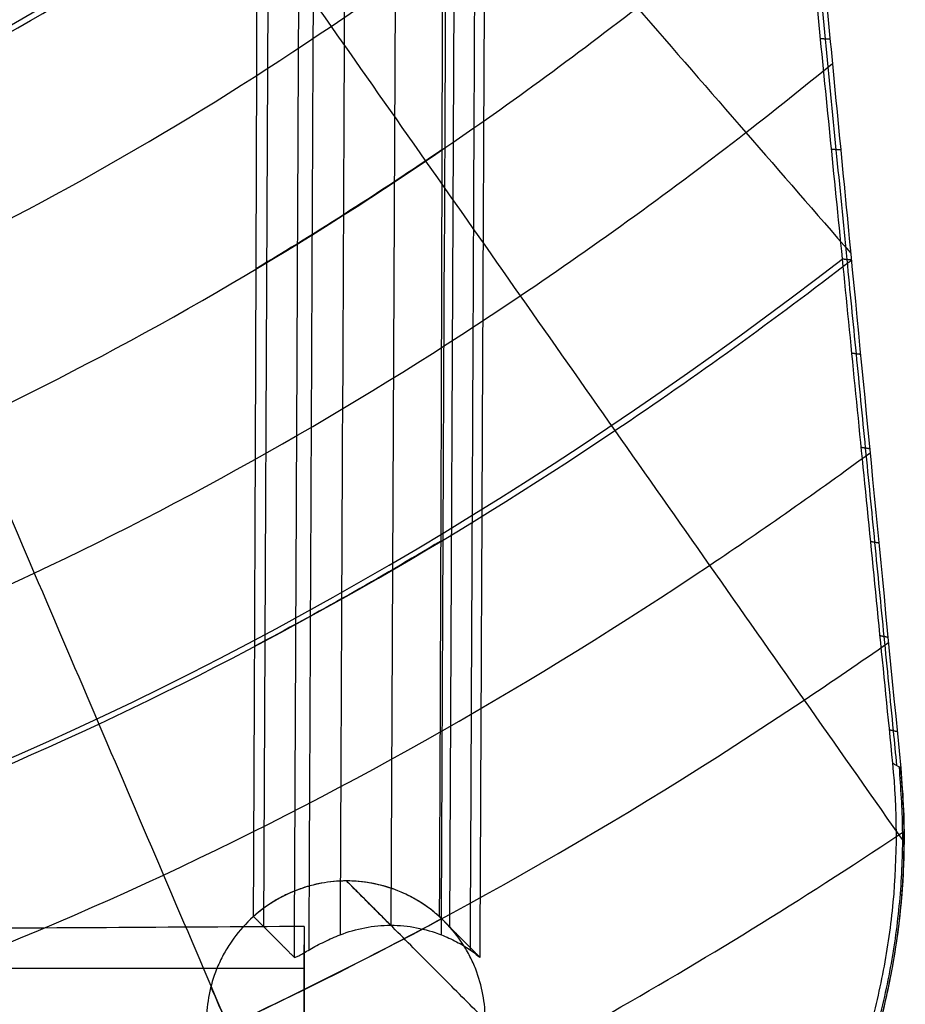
# Model space of a CAD drawing. Header units: millimetres. Extents: x -236 to 218, y -259 to 252.
# Tile 3 of 20: x 114 to 218, y -182 to -66. Entities that reach past the tile are written whole.
import ezdxf

# ---------------------------------------------------------------- set-up
doc = ezdxf.new("R2010")
doc.units = ezdxf.units.MM
doc.header["$MEASUREMENT"] = 0
doc.layers.add('Mono dining chair', color=7, linetype='Continuous', true_color=0xb5cdd0)

msp = doc.modelspace()

# ---------------------------------------------------------------- linework, layer by layer
at = {"layer": 'Mono dining chair'}
for p, q in [((159.0441960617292, 111.0098304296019, 369.9016837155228), (157.7426532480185, -172.8549715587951, 384.7784076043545)), ((142.7738938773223, -173.0467087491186, 429.661264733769), (144.035250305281, 102.0534945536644, 415.2438739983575)), ((165.9515336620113, 102.0534941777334, 417.1613003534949), (164.6901771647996, -173.0467242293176, 431.5786918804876)), ((-164.3668460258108, -177.9109392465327, 388.3564397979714), (147.5377603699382, -177.9109392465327, 388.3564397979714))]:
    msp.add_line(p, q, dxfattribs=at)
for points, knots in [([(182.7368576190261, 226.1548864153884, 718.4715715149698), (182.968643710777, 223.3658760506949, 708.1324990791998), (183.195707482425, 220.6514095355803, 698.2224103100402), (183.6432019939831, 215.3470135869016, 679.1611450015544), (183.8627552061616, 212.761589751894, 670.0266435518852), (184.5081417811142, 205.224514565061, 643.8588319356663), (184.9200118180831, 200.4951304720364, 628.0693748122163), (185.7116949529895, 191.5599657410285, 599.4375329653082), (186.0908623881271, 187.3586136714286, 586.6072904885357), (186.8247524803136, 179.3964851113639, 563.4982933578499), (187.1791943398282, 175.6306476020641, 553.2039113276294), (187.8734028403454, 168.4280765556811, 534.7593112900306), (188.2134562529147, 164.9898391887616, 526.6037228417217), (188.7200678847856, 159.9893180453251, 515.7450530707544), (188.8889595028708, 158.3491831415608, 512.3566519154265), (189.2278554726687, 155.1019049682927, 506.0035860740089), (189.3998298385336, 153.4904971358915, 503.0331257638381), (189.7499924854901, 150.2348762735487, 497.4424805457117), (189.9282478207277, 148.5903638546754, 494.8213661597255), (190.2914499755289, 145.2105065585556, 489.8739351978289), (190.476241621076, 143.4749654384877, 487.5478887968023), (190.8504377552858, 139.858539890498, 483.1558328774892), (191.0397301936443, 137.9775804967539, 481.0899952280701), (191.4214986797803, 134.021715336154, 477.1968704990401), (191.6138906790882, 131.9465270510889, 475.3696261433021), (192.0030289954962, 127.5582340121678, 471.9408609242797), (192.1995253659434, 125.2453330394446, 470.3400025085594), (192.6041790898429, 120.3358382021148, 467.3485820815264), (192.8119407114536, 117.7370903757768, 465.9577374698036), (193.2503426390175, 112.2091696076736, 463.3740829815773), (193.482288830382, 109.2879595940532, 462.1815993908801), (193.9784063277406, 103.1051538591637, 459.970337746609), (194.2423925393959, 99.8421884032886, 458.9510112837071), (194.8081962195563, 92.93888424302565, 457.0637005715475), (195.110042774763, 89.29787094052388, 456.1950219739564), (195.7587331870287, 81.59020300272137, 454.5935674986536), (196.1047471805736, 77.52385288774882, 453.8609194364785), (196.8486778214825, 68.91034315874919, 452.5225293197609), (197.2453028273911, 64.36335822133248, 451.9165206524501), (198.0958462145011, 54.73277950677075, 450.8246694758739), (198.5505906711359, 49.64125169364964, 450.3381307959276), (199.5237592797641, 38.84257987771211, 449.4819098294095), (200.0427010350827, 33.13298618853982, 449.1122297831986), (201.1502638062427, 21.04724007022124, 448.4897720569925), (201.7405560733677, 14.65963121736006, 448.2364364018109), (202.9993484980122, 1.131376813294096, 447.8458660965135), (203.6675445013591, -6.005037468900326, 447.7088530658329), (205.0861840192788, -21.06782221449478, 447.5514303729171), (205.8348577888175, -28.9780033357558, 447.5311617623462), (207.4142476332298, -45.57311789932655, 447.6051213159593), (208.247306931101, -54.2859560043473, 447.6995371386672), (209.9926309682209, -72.47435789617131, 447.9992565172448), (210.9050705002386, -81.9478901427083, 448.2045046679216), (213.7501780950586, -111.3895740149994, 448.9744603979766), (215.7905298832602, -132.3824075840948, 449.6941367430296), (217.9292394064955, -154.2917060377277, 450.5718875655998)], [-744.699482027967, -744.699482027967, -744.699482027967, -744.699482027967, -727.6412954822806, -727.6412954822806, -710.5831089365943, -710.5831089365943, -676.4667358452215, -676.4667358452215, -642.3632296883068, -642.3632296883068, -608.2597235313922, -608.2597235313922, -574.1518531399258, -574.1518531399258, -557.0979179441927, -557.0979179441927, -540.0439827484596, -540.0439827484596, -522.9924582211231, -522.9924582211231, -505.9409336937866, -505.9409336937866, -488.8894091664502, -488.8894091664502, -471.8378846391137, -471.8378846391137, -454.7856564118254, -454.7856564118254, -437.7334281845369, -437.7334281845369, -420.6811999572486, -420.6811999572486, -403.6289717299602, -403.6289717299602, -386.5751369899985, -386.5751369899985, -369.5213022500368, -369.5213022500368, -352.467467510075, -352.467467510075, -335.4136327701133, -335.4136327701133, -318.3574454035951, -318.3574454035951, -301.3012580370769, -301.3012580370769, -284.2450706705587, -284.2450706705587, -267.1888833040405, -267.1888833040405, -250.1401657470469, -250.1401657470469, -233.0914481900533, -233.0914481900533, -198.994013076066, -198.994013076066, -198.994013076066, -198.994013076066]), ([(182.2331200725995, 222.286409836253, 719.3654633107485), (182.2663984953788, 221.862054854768, 717.7915659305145), (182.2997782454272, 221.436804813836, 716.2178919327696), (182.4377293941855, 219.6810144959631, 709.7354268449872), (182.6487024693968, 217.0037984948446, 699.9216069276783), (182.8641866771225, 214.2867581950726, 690.1176473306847), (183.0821659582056, 211.5477202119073, 680.3194345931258), (183.3026542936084, 208.7865848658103, 670.5265139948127), (183.5287939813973, 205.9757449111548, 660.7461673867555), (183.758109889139, 203.1370802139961, 650.9734356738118), (183.9906222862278, 200.2704427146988, 641.2075582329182), (184.2304792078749, 197.3395102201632, 631.4583520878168), (184.3525107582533, 195.8556788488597, 626.5888231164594), (184.4744247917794, 194.3732845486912, 621.7240385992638), (184.7238833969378, 191.3546017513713, 611.9489058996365), (184.9834304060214, 188.2480943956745, 602.1975957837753), (185.181694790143, 185.8897879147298, 594.9270086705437), (185.3157098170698, 184.3005742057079, 590.0711976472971), (185.4530484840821, 182.6826199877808, 585.2234030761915), (185.5922186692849, 181.0489037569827, 580.3803489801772), (185.7332313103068, 179.3992877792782, 575.5415666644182), (185.878369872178, 177.714169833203, 570.7128689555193), (186.0256841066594, 176.010811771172, 565.8943836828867), (186.1756713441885, 174.2834465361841, 561.0698414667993), (186.3309452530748, 172.5108893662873, 556.2586612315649), (186.4492327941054, 171.1670813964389, 552.6690490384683), (186.5289810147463, 170.2632426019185, 550.2737285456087), (186.6513234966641, 168.8835577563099, 546.6787694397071), (186.7763066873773, 167.4814675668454, 543.0907431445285), (186.8613359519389, 166.5328156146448, 540.709282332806), (186.9883699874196, 165.1196226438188, 537.1979089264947), (187.1636387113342, 163.1810117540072, 532.4742443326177), (187.4460972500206, 160.0943009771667, 525.3036045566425), (187.747054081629, 156.8513234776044, 518.1849990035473), (187.959439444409, 154.5997850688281, 513.5650842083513), (188.0683145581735, 153.4552669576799, 511.3092255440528), (188.1196327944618, 152.9157651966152, 510.2458591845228), (188.2250803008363, 151.8136897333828, 508.1141588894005), (188.3918029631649, 150.089537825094, 504.9226879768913), (188.5671287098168, 148.2922989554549, 501.7585191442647), (188.6897251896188, 147.0440104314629, 499.6815107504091), (188.8154713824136, 145.7663342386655, 497.621931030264), (188.9451169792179, 144.4520325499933, 495.568553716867), (189.1506252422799, 142.371084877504, 492.5395519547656), (189.3673874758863, 140.1695927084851, 489.5768508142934), (189.5194062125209, 138.6143806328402, 487.6565318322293), (189.6761745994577, 137.0012646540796, 485.7563260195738), (189.8368039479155, 135.3387212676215, 483.8886078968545), (190.0865939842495, 132.7147318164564, 481.2236967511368), (190.3456411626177, 129.9459121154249, 478.6963221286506), (190.5249349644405, 127.9945479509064, 477.1039236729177), (190.7076989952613, 125.9876690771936, 475.559220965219), (190.8915572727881, 123.950526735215, 474.0816270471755), (191.171894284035, 120.8010220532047, 472.0514298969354), (191.4576808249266, 117.5581286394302, 470.194609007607), (191.6524144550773, 115.333829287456, 469.063579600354), (191.7509762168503, 114.2059525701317, 468.5225800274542), (191.9408883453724, 112.0325273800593, 467.480045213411), (192.3329158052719, 107.5578578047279, 465.5702432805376), (192.9473136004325, 100.6137859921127, 463.173280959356), (193.575148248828, 93.58959415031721, 461.1854064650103), (193.9936940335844, 88.95456255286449, 460.0953244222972), (194.4093580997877, 84.37489613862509, 459.1018268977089), (194.8337386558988, 79.72060259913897, 458.1787173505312), (195.48400387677, 72.65004621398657, 456.9964256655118), (196.1401436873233, 65.56856301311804, 455.9953622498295), (196.5762247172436, 60.89254485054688, 455.4349987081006), (197.2176865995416, 54.03431554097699, 454.6739242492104), (198.0918144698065, 44.74104430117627, 453.8039022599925), (199.4436100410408, 30.49644432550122, 452.85707034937), (200.8047810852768, 16.25554502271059, 452.2088082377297), (201.6976543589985, 6.97017869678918, 451.9367761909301), (202.1350161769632, 2.431441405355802, 451.8314917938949), (202.4896656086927, -1.248996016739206, 451.7461185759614), (203.2057468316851, -8.666138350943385, 451.6116407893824), (204.2911867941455, -19.87412618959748, 451.5064386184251), (205.3792749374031, -31.07796456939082, 451.4854064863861), (206.1006413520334, -38.48675264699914, 451.5193057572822), (206.4587993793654, -42.16157707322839, 451.5462032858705), (206.8782809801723, -46.46560588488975, 451.5777063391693), (207.7240583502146, -55.13233816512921, 451.6691284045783), (209.0037171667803, -68.2183358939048, 451.8807474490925), (210.2853920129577, -81.30026077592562, 452.1560897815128), (211.1352014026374, -89.95880116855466, 452.3749739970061), (211.557364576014, -94.2573426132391, 452.491459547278), (211.9218048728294, -97.96816013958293, 452.5920194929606), (212.6510829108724, -105.3890933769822, 452.804775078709), (213.7459868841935, -116.5184344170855, 453.1555348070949), (214.841812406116, -127.6457840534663, 453.5348922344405), (215.5729425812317, -135.0627153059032, 453.8049791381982), (216.3042990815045, -142.4789633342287, 454.0827665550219), (216.8054282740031, -147.5583855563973, 454.2783393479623), (217.3067680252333, -152.6373320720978, 454.4805748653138), (217.4421579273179, -154.0087453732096, 454.5356542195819)], [-744.566050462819, -744.566050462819, -744.566050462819, -744.566050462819, -739.678981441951, -739.678981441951, -724.431684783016, -709.184388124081, -709.184388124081, -693.937267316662, -678.690146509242, -678.690146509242, -663.443581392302, -648.197016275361, -648.197016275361, -648.197016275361, -632.846964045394, -617.496911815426, -617.496911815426, -609.793003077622, -602.089094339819, -602.089094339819, -594.385519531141, -586.681944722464, -586.681944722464, -578.991934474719, -571.301924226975, -571.301924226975, -567.460256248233, -563.618588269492, -559.776920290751, -555.935252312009, -555.935252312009, -548.408900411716, -540.882548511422, -533.356196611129, -525.829844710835, -525.829844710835, -525.829844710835, -522.306889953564, -518.783935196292, -515.260980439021, -511.73802568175, -511.73802568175, -508.194579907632, -504.651134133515, -501.107688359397, -497.56424258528, -497.56424258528, -493.972229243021, -490.380215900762, -486.788202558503, -483.196189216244, -483.196189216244, -479.608765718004, -476.021342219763, -472.433918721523, -468.846495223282, -468.846495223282, -468.846495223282, -461.783693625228, -454.720892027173, -447.658090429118, -440.595288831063, -440.595288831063, -433.473686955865, -426.352085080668, -419.23048320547, -412.108881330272, -412.108881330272, -398.120367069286, -384.1318528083, -370.143338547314, -356.154824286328, -356.154824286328, -356.154824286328, -344.982874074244, -333.810923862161, -322.638973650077, -311.467023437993, -311.467023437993, -311.467023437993, -298.397638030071, -285.328252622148, -272.258867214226, -259.189481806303, -259.189481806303, -259.189481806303, -248.011472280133, -236.833462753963, -225.655453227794, -214.477443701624, -214.477443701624, -203.299516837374, -199.1646707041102, -199.1646707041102, -199.1646707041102, -199.1646707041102]), ([(181.7290626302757, 218.4178761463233, 720.2589274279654), (181.9338777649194, 215.6396861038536, 709.9495901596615), (182.1340563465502, 212.9364647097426, 700.0698769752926), (182.527771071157, 207.6556837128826, 681.0713130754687), (182.7204263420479, 205.0827112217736, 671.9694135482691), (183.0971296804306, 200.083861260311, 654.5906563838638), (183.2808534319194, 197.6573453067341, 646.3111350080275), (183.6398189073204, 192.9492253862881, 630.5509623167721), (183.8153329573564, 190.6645168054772, 623.0598279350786), (184.3290611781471, 184.010778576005, 601.7005496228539), (184.6548999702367, 179.8436079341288, 588.949489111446), (185.2803022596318, 171.9616899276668, 566.0197922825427), (185.5791361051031, 168.2421138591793, 555.8255288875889), (186.1584055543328, 161.1553998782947, 537.6212034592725), (186.4382890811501, 157.7844612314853, 529.600167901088), (186.8481741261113, 152.919127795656, 518.9877969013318), (186.9837568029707, 151.3297384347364, 515.6889972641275), (187.2524491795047, 148.2009894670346, 509.5373587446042), (187.385797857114, 146.6610415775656, 506.6842920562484), (187.6556994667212, 143.5788050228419, 501.3589412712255), (187.7918465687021, 142.0367093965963, 498.8865575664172), (188.0722077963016, 138.8987963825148, 494.2647294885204), (188.2160576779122, 137.3030917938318, 492.1152908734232), (188.5160598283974, 134.0083155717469, 488.0941745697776), (188.6721793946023, 132.3090884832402, 486.222224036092), (189.0016850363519, 128.7542611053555, 482.7174287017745), (189.17507391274, 126.8985676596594, 481.0844426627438), (189.5445680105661, 122.9727805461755, 478.0253060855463), (189.7407567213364, 120.9027701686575, 476.5992014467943), (190.1622031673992, 116.4820331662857, 473.9265092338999), (190.3878388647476, 114.1311779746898, 472.6801798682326), (190.8748979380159, 109.0744080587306, 470.3445564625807), (191.1364046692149, 106.3699954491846, 469.2549253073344), (191.6977568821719, 100.5882114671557, 467.2177416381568), (191.9976519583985, 97.50928150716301, 466.2696215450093), (192.6388545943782, 90.94456032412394, 464.5034802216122), (192.9801762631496, 87.45920371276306, 463.6855675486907), (193.7085776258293, 80.03766358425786, 462.1710415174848), (194.0950382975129, 76.1018698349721, 461.4744066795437), (195.3326088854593, 63.5427583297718, 459.5592277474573), (196.257977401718, 54.17422758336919, 458.5140913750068), (197.8340264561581, 38.25224355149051, 457.2804328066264), (198.3920457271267, 32.62487042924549, 456.9248242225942), (199.5760983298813, 20.68593882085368, 456.3264003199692), (200.2038520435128, 14.36603314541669, 456.0833094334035), (202.201463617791, -5.737497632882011, 455.5242933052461), (203.6860728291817, -20.66490139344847, 455.3805943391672), (206.1518984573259, -45.42292855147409, 455.5061111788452), (207.0158805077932, -54.09317454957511, 455.6046797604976), (208.8210985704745, -72.20505779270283, 455.91165998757), (209.7619847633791, -81.64141693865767, 456.1199679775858), (211.7109474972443, -101.1831069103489, 456.6379478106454), (212.7180888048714, -111.277928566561, 456.9472066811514), (214.7957443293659, -132.0983439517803, 457.6583125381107), (215.8633755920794, -142.794221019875, 458.0592101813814), (216.9546501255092, -153.7253237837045, 458.4993935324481)], [-744.431956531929, -744.431956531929, -744.431956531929, -744.431956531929, -727.3953342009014, -727.3953342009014, -710.3587078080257, -710.3587078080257, -693.3220814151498, -693.3220814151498, -676.2854550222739, -676.2854550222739, -642.2228985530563, -642.2228985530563, -608.1603420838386, -608.1603420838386, -574.0892232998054, -574.0892232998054, -557.0536639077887, -557.0536639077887, -540.0181045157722, -540.0181045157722, -522.9866346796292, -522.9866346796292, -505.9551648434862, -505.9551648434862, -488.9236950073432, -488.9236950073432, -471.8922251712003, -471.8922251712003, -454.8601652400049, -454.8601652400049, -437.8281053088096, -437.8281053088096, -420.7960453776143, -420.7960453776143, -403.763985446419, -403.763985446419, -386.7300105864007, -386.7300105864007, -369.6960357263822, -369.6960357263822, -335.6280860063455, -335.6280860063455, -318.5888183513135, -318.5888183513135, -301.5495506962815, -301.5495506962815, -267.4710153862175, -267.4710153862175, -250.4372736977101, -250.4372736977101, -233.4035320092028, -233.4035320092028, -216.3697903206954, -216.3697903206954, -199.336048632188, -199.336048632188, -199.336048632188, -199.336048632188]), ([(15.93726668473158, 132.6373059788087, 418.4243244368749), (16.3112771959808, 132.2002944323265, 418.481966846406), (17.74577708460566, 130.5252996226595, 418.7030632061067), (21.30545211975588, 126.3781022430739, 419.2517753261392), (26.62391846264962, 120.2025291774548, 420.0716033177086), (35.14532157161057, 110.3320736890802, 421.3848383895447), (45.81033082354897, 98.00532407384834, 423.027637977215), (54.34924620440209, 88.1489355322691, 424.3420125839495), (62.89045342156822, 78.29370689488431, 425.6562747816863), (71.43394514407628, 68.43962889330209, 426.9704223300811), (84.25307812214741, 53.66108065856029, 428.9408660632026), (97.07407087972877, 38.88503737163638, 430.9102401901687), (105.6215804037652, 29.03623398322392, 432.222293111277), (114.1687244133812, 19.18855285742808, 433.5338501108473), (122.7155030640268, 9.341996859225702, 434.844911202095), (135.5352211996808, -5.425423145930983, 436.810108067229), (148.3552102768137, -20.19132436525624, 438.7740136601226), (156.9025627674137, -30.03481442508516, 440.0824966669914), (165.4505279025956, -39.87835791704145, 441.3906240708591), (173.9991063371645, -49.72195542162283, 442.6983959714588), (186.8236935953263, -64.4875155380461, 444.6589707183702), (199.4975569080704, -79.07785488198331, 446.5951748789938), (207.8969966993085, -88.74637492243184, 447.8775055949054), (212.020761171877, -93.49296381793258, 448.5068669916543)], [16.92842945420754, 16.92842945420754, 16.92842945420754, 16.92842945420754, 19.1849744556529, 25.5799659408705, 38.3699489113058, 51.1599318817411, 76.7398978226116, 102.319863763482, 102.319863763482, 127.899829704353, 153.479795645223, 179.059761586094, 204.639727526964, 204.639727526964, 230.219693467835, 255.799659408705, 281.379625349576, 306.959591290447, 306.959591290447, 332.539557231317, 358.119523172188, 383.699489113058, 408.3680091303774, 408.3680091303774, 408.3680091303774, 408.3680091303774]), ([(14.16919916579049, 128.1337518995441, 418.2005439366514), (15.05631186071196, 126.8566307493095, 418.3435396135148), (17.79384596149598, 122.9200630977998, 418.7847207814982), (22.38859209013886, 116.3289475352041, 419.5248059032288), (29.80879964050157, 105.7044161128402, 420.7192767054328), (39.09450118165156, 92.43087413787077, 422.2129152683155), (46.52871056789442, 81.81517892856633, 423.4077389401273), (53.96486655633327, 71.20016175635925, 424.6024207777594), (61.40296542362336, 60.58581646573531, 425.796959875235), (72.56340327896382, 44.66596797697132, 427.5880386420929), (83.72531705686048, 28.74796105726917, 429.3781694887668), (91.16660397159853, 18.13746758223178, 430.5708393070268), (98.60746845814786, 7.527913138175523, 431.7630807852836), (106.0479099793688, -3.080698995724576, 432.9548937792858), (117.2079849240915, -18.99159625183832, 434.7414210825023), (128.3682135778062, -34.90123597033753, 436.5268558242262), (135.8089880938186, -45.50731472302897, 437.7164863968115), (143.2503413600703, -56.11345927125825, 438.9058227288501), (150.6922742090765, -66.71967065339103, 440.0948649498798), (161.8568037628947, -82.62917742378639, 441.877533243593), (173.0228669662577, -98.53885464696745, 443.6592950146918), (180.4678729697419, -109.14540276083, 444.846524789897), (187.9133336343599, -119.7519892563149, 446.0334455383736), (195.3592489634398, -130.3586140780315, 447.2200572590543), (206.5294567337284, -146.2686701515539, 448.9990446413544), (214.1872197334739, -157.1746520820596, 450.2178513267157), (218.121382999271, -162.7772641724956, 450.8437992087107), (218.3314816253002, -163.0764631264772, 450.877226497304)], [19.44141827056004, 19.44141827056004, 19.44141827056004, 19.44141827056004, 25.5799659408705, 38.3699489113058, 51.1599318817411, 76.7398978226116, 102.319863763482, 102.319863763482, 127.899829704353, 153.479795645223, 179.059761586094, 204.639727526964, 204.639727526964, 230.219693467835, 255.799659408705, 281.379625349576, 306.959591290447, 306.959591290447, 332.539557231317, 358.119523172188, 383.699489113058, 409.279455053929, 409.279455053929, 434.859420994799, 460.43938693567, 486.01935287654, 487.4624796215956, 487.4624796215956, 487.4624796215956, 487.4624796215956]), ([(9.511272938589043, 117.3637366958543, 418.0818995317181), (10.63182546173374, 114.7245825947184, 418.309427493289), (13.01762881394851, 109.1118506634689, 418.7935270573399), (17.93779440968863, 97.55362050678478, 419.7908907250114), (24.27395090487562, 82.68983912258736, 421.0739032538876), (29.34704169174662, 70.80016985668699, 422.1002014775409), (34.4215948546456, 58.91076513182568, 423.1264078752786), (39.49760815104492, 47.0216217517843, 424.1525221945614), (47.11408728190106, 29.1886588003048, 425.691267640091), (54.73162897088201, 11.35664349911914, 427.2294717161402), (59.8099391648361, -0.5305301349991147, 428.25451429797), (64.88788697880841, -12.4171645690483, 429.2793132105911), (69.96547236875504, -24.30325755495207, 430.3038683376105), (77.58132283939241, -42.1312358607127, 431.8400302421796), (85.19724888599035, -59.95849720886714, 433.3755845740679), (90.27500417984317, -71.84314811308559, 434.3989256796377), (95.35321135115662, -83.72784548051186, 435.4221078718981), (100.4318708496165, -95.61259011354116, 436.4451312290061), (108.0511329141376, -113.4398372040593, 437.979182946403), (115.6715924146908, -131.2671989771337, 439.5127450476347), (120.7526511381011, -143.1521710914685, 440.5347894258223), (125.8340646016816, -155.0371685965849, 441.5566667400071), (130.9158328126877, -166.9221914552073, 442.5783769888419), (138.5395269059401, -184.749802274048, 444.1104395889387), (146.1642428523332, -202.5774889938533, 445.641997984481), (151.2480561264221, -214.462663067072, 446.6626999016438), (156.3321985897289, -226.3478612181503, 447.6832329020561), (159.4518376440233, -233.6401830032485, 448.3092896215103), (162.5717441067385, -240.9325356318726, 448.9352211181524), (163.1492061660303, -242.282253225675, 449.05106834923)], [27.02222110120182, 27.02222110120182, 27.02222110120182, 27.02222110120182, 38.3699489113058, 51.1599318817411, 76.7398978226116, 102.319863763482, 102.319863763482, 127.899829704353, 153.479795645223, 179.059761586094, 204.639727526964, 204.639727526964, 230.219693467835, 255.799659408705, 281.379625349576, 306.959591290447, 306.959591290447, 332.539557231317, 358.119523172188, 383.699489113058, 409.279455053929, 409.279455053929, 434.859420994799, 460.43938693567, 486.01935287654, 511.599318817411, 511.599318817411, 537.179284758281, 542.9891138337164, 542.9891138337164, 542.9891138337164, 542.9891138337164]), ([(141.548168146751, -171.8162978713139, 443.6714064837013), (141.5957135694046, -161.1805955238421, 443.1279563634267), (141.6417208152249, -150.5439215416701, 442.6020876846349), (141.6857480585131, -139.9062451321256, 442.0988505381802), (141.7472201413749, -125.0536203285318, 441.3962165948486), (141.8048719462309, -110.1983330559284, 440.7372486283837), (141.8567003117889, -95.34070199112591, 440.1448428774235), (141.9104710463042, -79.92625226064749, 439.5302355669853), (141.9580859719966, -64.50729947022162, 438.9859894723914), (141.9954243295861, -49.08599232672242, 438.5592050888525), (142.034497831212, -32.94804441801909, 438.1125876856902), (142.0635022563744, -16.21762377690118, 437.7810601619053), (142.070106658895, -0.07316270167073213, 437.7055662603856), (142.0727019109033, 6.270930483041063, 437.6759003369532), (142.0719220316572, 12.61609168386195, 437.6848123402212), (142.0665580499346, 18.96021451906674, 437.746120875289), (142.0567029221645, 30.6161343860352, 437.8587617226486), (142.0308667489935, 42.69650904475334, 438.1540666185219), (141.9764727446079, 54.33749845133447, 438.7757891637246), (141.9687476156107, 55.99077156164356, 438.8640872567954), (141.9604086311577, 57.64375033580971, 438.9594017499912), (141.9513886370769, 59.29618551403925, 439.0625002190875), (141.8986924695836, 68.94996135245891, 439.6648170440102), (141.8206738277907, 78.97974140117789, 440.5565709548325), (141.7000832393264, 88.55675279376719, 441.9349245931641), (141.6768362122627, 90.40297517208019, 442.20063873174), (141.6516599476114, 92.26083268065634, 442.4884041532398), (141.6242823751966, 94.12133808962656, 442.8013306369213)], [-313.913185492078, -313.913185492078, -313.913185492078, -313.913185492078, -281.964095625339, -281.964095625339, -281.964095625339, -237.355198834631, -237.355198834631, -237.355198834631, -191.072522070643, -191.072522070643, -191.072522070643, -142.04997873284, -142.04997873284, -142.04997873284, -123.016226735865, -123.016226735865, -123.016226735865, -87.6180401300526, -87.6180401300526, -87.6180401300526, -82.6509743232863, -82.6509743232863, -82.6509743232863, -53.2321926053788, -53.2321926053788, -53.2321926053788, -47.5768110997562, -47.5768110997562, -47.5768110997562, -47.5768110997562]), ([(163.2287965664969, 93.09559252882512, 448.2823025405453), (163.2988556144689, 89.19604787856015, 447.4815245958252), (163.3588128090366, 85.26915138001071, 446.796211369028), (163.4107369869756, 81.38590482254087, 446.2027159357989), (163.4252526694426, 80.30032241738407, 446.036801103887), (163.4391995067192, 79.21365374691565, 445.8773882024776), (163.452620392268, 78.12619102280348, 445.7239869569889), (163.5878216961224, 67.17114802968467, 444.1786307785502), (163.6750425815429, 55.6828543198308, 443.181693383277), (163.7337547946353, 44.64326455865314, 442.5106115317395), (163.7777737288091, 36.36643509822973, 442.0074741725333), (163.8077900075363, 27.94787198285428, 441.6643879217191), (163.8280179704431, 19.65922579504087, 441.4331826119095), (163.8452038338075, 12.6171157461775, 441.2367484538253), (163.8557048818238, 5.509458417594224, 441.1167220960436), (163.8612374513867, -1.535056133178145, 441.053485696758), (163.8693797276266, -11.90246006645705, 440.9604207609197), (163.8670111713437, -22.43035955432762, 440.9874952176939), (163.8578155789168, -32.79751361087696, 441.0926030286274), (163.8435937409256, -48.83128050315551, 441.2551620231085), (163.812311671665, -65.26961059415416, 441.6127204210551), (163.7723962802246, -81.29742014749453, 442.0689580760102), (163.7340324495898, -96.70220885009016, 442.5074612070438), (163.6869052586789, -112.1049684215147, 443.0461300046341), (163.6341631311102, -127.5044647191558, 443.6489778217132), (163.5835633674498, -142.2784397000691, 444.2273382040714), (163.5277323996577, -157.050403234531, 444.8654915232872), (163.4682931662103, -171.8201729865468, 445.5448875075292)], [-279.814876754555, -279.814876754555, -279.814876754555, -279.814876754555, -267.9149273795, -267.9149273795, -267.9149273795, -264.619944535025, -264.619944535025, -264.619944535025, -230.963692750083, -230.963692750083, -230.963692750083, -205.953968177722, -205.953968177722, -205.953968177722, -184.755618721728, -184.755618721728, -184.755618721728, -153.492167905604, -153.492167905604, -153.492167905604, -104.98097035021, -104.98097035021, -104.98097035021, -58.7462633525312, -58.7462633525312, -58.7462633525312, -14.3895310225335, -14.3895310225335, -14.3895310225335, -14.3895310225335]), ([(-8.664412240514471, -83.23800169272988, 431.2579981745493), (23.28545788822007, -83.23764477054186, 431.2580474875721), (71.22593432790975, -69.80001366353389, 432.0929754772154), (121.8835832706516, -40.04659921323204, 435.7031076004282), (148.5747477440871, -20.35976091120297, 438.6895909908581), (161.0428732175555, -9.84215149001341, 440.5197359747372), (177.1639708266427, 4.633325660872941, 443.232274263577), (188.5388641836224, 16.02125851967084, 445.6098419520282), (198.6728058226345, 27.49716936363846, 448.4290932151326), (200.3784575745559, 29.47191819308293, 448.9276456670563)], [-1.062969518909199e-12, -1.062969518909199e-12, -1.062969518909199e-12, -1.062969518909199e-12, 273.649023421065, 410.473535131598, 478.885790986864, 547.29804684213, 547.29804684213, 663.208972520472, 687.2959785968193, 687.2959785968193, 687.2959785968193, 687.2959785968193]), ([(-8.664412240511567, -102.8086570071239, 432.6265117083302), (25.87093899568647, -102.808318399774, 432.6265590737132), (77.69044533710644, -88.38261364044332, 433.5263765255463), (132.5040818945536, -56.35768470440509, 437.4221914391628), (161.4113498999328, -35.14080173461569, 440.6456257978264), (174.9257656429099, -23.79549799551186, 442.6210812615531), (188.941183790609, -11.27136093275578, 444.9682395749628), (196.1066492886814, -4.376811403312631, 446.3616313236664), (202.8641676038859, 2.592829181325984, 447.9018049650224)], [-4.396511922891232e-13, -4.396511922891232e-13, -4.396511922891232e-13, -4.396511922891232e-13, 273.649023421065, 410.473535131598, 478.885790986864, 547.29804684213, 547.29804684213, 626.6499292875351, 626.6499292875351, 626.6499292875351, 626.6499292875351]), ([(-8.664412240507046, -102.2506052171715, 440.6070241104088), (60.0120463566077, -102.2506052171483, 440.6070241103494), (138.6457988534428, -58.39054249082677, 443.3352660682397), (194.7147416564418, -4.60266053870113, 454.2373010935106), (201.4058522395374, 2.270037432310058, 455.761152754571)], [5.736091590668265e-13, 5.736091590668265e-13, 5.736091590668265e-13, 5.736091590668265e-13, 547.29804684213, 626.6499471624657, 626.6499471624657, 626.6499471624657, 626.6499471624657]), ([(-8.664412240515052, -122.3793123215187, 433.9950252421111), (28.45691865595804, -122.3789897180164, 433.9950710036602), (84.15610677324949, -106.9652725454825, 434.959446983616), (143.1261408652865, -72.66887058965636, 439.140433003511), (174.2496466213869, -49.92187963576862, 442.6005650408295), (188.8103847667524, -37.74879654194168, 444.7212327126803), (199.0171113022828, -28.66576738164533, 446.4235928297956), (202.1691206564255, -25.77807572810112, 446.98174936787), (205.2575915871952, -22.86772249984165, 447.5632066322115)], [1.836671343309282e-13, 1.836671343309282e-13, 1.836671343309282e-13, 1.836671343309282e-13, 273.649023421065, 410.473535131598, 478.885790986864, 547.29804684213, 547.29804684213, 578.7178904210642, 578.7178904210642, 578.7178904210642, 578.7178904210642]), ([(-8.664412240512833, -141.9499676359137, 435.363538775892), (31.04340463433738, -141.9496589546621, 435.363583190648), (90.62295712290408, -125.5480350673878, 436.392191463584), (153.7498119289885, -88.98025888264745, 440.8578406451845), (186.1267752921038, -65.40428848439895, 444.4476529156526), (200.890191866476, -53.20126644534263, 446.5598309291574), (207.5852588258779, -47.35063995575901, 447.6391710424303)], [8.069854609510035e-13, 8.069854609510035e-13, 8.069854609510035e-13, 8.069854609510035e-13, 273.649023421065, 410.473535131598, 478.885790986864, 539.3946871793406, 539.3946871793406, 539.3946871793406, 539.3946871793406]), ([(-8.664412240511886, -161.52062295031, 436.7320523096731), (33.63036274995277, -161.5203264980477, 436.7320955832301), (97.09092537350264, -144.1308879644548, 437.8246053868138), (164.37500087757, -105.2918269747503, 442.574403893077), (194.605104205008, -83.35039622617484, 445.9180464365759), (206.5052792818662, -73.85874247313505, 447.5133214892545), (209.8625009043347, -71.11022156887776, 447.9882509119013)], [1.430303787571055e-12, 1.430303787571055e-12, 1.430303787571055e-12, 1.430303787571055e-12, 273.649023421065, 410.473535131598, 478.885790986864, 506.3062689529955, 506.3062689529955, 506.3062689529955, 506.3062689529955]), ([(-8.664412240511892, -181.0912782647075, 438.1005658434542), (36.21776259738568, -181.090992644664, 438.1006081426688), (103.559946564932, -162.7138162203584, 439.2566844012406), (174.8611033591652, -121.6844067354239, 444.2802127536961), (203.0712139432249, -101.288594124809, 447.3879440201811), (212.0998882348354, -94.3114447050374, 448.5287799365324)], [2.053622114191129e-12, 2.053622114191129e-12, 2.053622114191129e-12, 2.053622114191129e-12, 273.649023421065, 410.473535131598, 477.9438733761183, 477.9438733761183, 477.9438733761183, 477.9438733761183]), ([(-8.664412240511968, -200.6619335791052, 439.4690793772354), (38.80557890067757, -200.661657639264, 439.4691208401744), (110.0299661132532, -181.2968063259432, 440.6884248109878), (181.5879909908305, -140.2345954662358, 445.7207338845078), (208.1017588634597, -121.6185741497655, 448.5000488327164), (214.3048247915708, -117.0678171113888, 449.2096284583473)], [2.67694044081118e-12, 2.67694044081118e-12, 2.67694044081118e-12, 2.67694044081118e-12, 273.649023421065, 410.473535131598, 453.2842140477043, 453.2842140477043, 453.2842140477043, 453.2842140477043]), ([(-8.664412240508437, -220.2325888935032, 440.8375929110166), (41.39379811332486, -220.2323216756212, 440.8376336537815), (116.5009568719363, -199.879855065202, 442.1198250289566), (188.3833082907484, -158.7352605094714, 447.1660626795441), (213.1928466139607, -141.7629592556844, 449.6525700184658), (216.4828889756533, -139.4610923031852, 449.996909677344)], [3.300258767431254e-12, 3.300258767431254e-12, 3.300258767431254e-12, 3.300258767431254e-12, 273.649023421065, 410.473535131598, 431.5988257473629, 431.5988257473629, 431.5988257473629, 431.5988257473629]), ([(216.9546501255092, -153.7253237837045, 458.4993935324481), (217.5061811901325, -159.249910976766, 458.7218650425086), (217.5110304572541, -164.743634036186, 458.8863102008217), (216.7539027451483, -172.8448731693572, 459.0582485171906), (216.3747264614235, -175.5157302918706, 459.102954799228), (215.3670903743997, -180.8076908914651, 459.1693177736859), (214.7397478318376, -183.4206883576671, 459.190833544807), (212.4977187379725, -191.1398997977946, 459.2227724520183), (210.522238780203, -196.1270713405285, 459.2006163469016), (205.6842085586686, -205.6312844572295, 459.0808143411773), (202.8208116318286, -210.1492208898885, 458.9831430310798), (196.2980839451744, -218.5742855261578, 458.7228803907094), (192.6449476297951, -222.4730106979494, 458.5605399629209), (184.6706787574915, -229.5233671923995, 458.1814511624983), (180.362552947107, -232.663053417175, 457.9653151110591), (171.2451737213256, -238.0824338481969, 457.4892606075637), (166.4539860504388, -240.3513003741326, 457.2302638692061), (156.552684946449, -243.9600966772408, 456.678041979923), (151.4618965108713, -245.2929313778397, 456.3858664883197), (146.3058933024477, -246.1470677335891, 456.0806573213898)], [0, 0, 0, 0, 16.01356770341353, 16.01356770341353, 24.02308556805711, 24.02308556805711, 32.03260343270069, 32.03260343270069, 48.03863241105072, 48.03863241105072, 64.05239511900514, 64.05239511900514, 80.07159709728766, 80.07159709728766, 96.09385761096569, 96.09385761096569, 112.120087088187, 112.120087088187, 128.140116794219, 128.140116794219, 128.140116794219, 128.140116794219]), ([(147.3758442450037, -246.5095473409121, 448.1430528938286), (152.5210063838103, -245.6500163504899, 448.4484531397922), (157.6009246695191, -244.3135869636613, 448.7408145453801), (167.4810555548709, -240.7009789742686, 449.2933755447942), (172.2617200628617, -238.4320166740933, 449.5525099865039), (181.3592904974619, -233.0157600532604, 450.0288127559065), (185.6577863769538, -229.8795227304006, 450.2450383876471), (193.614727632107, -222.83937314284, 450.6243118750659), (197.259890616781, -218.9476524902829, 450.7867322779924), (203.7693936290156, -210.5398528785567, 451.0472324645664), (206.6273068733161, -206.0324783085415, 451.1450510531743), (211.458116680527, -196.5524710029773, 451.2653511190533), (213.4316645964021, -191.5793029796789, 451.2878521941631), (216.4226238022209, -181.3163849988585, 451.2463461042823), (217.4395762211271, -176.0329893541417, 451.1824718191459), (218.4616982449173, -165.26778310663, 450.9553634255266), (218.4664046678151, -159.7945195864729, 450.7923464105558), (217.9292394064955, -154.2917060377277, 450.5718875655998)], [-127.838923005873, -127.838923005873, -127.838923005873, -127.838923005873, -111.8564061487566, -111.8564061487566, -95.86776649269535, -95.86776649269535, -79.88326207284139, -79.88326207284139, -63.90180428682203, -63.90180428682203, -47.92580381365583, -47.92580381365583, -31.9574408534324, -31.9574408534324, -15.97548520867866, -15.97548520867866, 0, 0, 0, 0]), ([(-8.664412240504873, -239.8032442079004, 442.2061064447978), (43.98241059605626, -239.8029848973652, 442.2061465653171), (122.9729001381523, -218.4629613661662, 443.5508840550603), (195.1215744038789, -177.2599437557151, 448.6073143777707), (218.1197931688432, -161.8994746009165, 450.8171130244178), (218.3289467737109, -161.7595876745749, 450.8372618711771)], [3.923577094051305e-12, 3.923577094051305e-12, 3.923577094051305e-12, 3.923577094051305e-12, 273.649023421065, 410.473535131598, 411.7298866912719, 411.7298866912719, 411.7298866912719, 411.7298866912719]), ([(168.8964676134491, -184.1144340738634, 446.6059958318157), (168.9048798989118, -182.0352027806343, 446.5098429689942), (168.522590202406, -179.9785613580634, 446.3798819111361), (167.567830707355, -177.5317083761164, 446.1801764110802), (167.343246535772, -177.0316874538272, 446.1367189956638), (166.8381588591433, -176.0429879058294, 446.0452722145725), (166.560082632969, -175.560976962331, 445.9978151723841), (165.6413918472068, -174.1410823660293, 445.8490071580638), (164.9300611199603, -173.2573205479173, 445.7437592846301), (163.7337032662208, -172.0511036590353, 445.5796084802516), (163.315745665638, -171.6713478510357, 445.5241752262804), (162.4392528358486, -170.954460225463, 445.4117143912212), (161.9867181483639, -170.6218370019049, 445.3554346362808), (161.0485230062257, -170.0043262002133, 445.2422419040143), (160.5693140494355, -169.7229594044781, 445.1860754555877), (159.5859580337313, -169.2113727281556, 445.0740968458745), (159.088465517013, -168.9836297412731, 445.0189936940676), (157.5900254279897, -168.3870486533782, 444.8575061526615), (156.5666888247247, -168.091259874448, 444.7528657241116), (154.5289888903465, -167.7122384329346, 444.5558819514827), (153.5402675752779, -167.6210035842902, 444.4653090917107), (152.0362763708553, -167.6206975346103, 444.3352437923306), (151.5446667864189, -167.642788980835, 444.2939731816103), (150.543589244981, -167.7331218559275, 444.2125243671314), (150.0394774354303, -167.8024021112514, 444.1728659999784), (149.0192026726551, -167.9913618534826, 444.0954193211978), (148.5089595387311, -168.1113945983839, 444.0581628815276), (147.4833245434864, -168.4051317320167, 443.9863486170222), (146.9742926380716, -168.578353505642, 443.9523158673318), (145.9588848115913, -168.9804487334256, 443.8877692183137), (145.4591365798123, -169.2078833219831, 443.8577387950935), (144.4707073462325, -169.7188241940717, 443.8019450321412), (143.9887039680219, -169.9998590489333, 443.7766185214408), (142.5684268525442, -170.9275746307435, 443.7078249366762), (141.6838777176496, -171.644934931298, 443.6732016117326), (140.0750641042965, -173.2496474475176, 443.6275894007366), (139.3551269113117, -174.1326839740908, 443.6166885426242), (138.4227992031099, -175.551562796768, 443.6179839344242), (138.1401255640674, -176.0332470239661, 443.6212584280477), (137.6256777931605, -177.0213221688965, 443.6333860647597), (137.3963967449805, -177.5210422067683, 443.6420734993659), (136.4188505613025, -179.9664819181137, 443.6963727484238), (136.0179788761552, -182.0221024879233, 443.7763046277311), (136.0082611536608, -184.1006000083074, 443.8873787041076)], [-105.290172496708, -105.290172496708, -105.290172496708, -105.290172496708, -98.97472164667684, -98.97472164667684, -97.29801971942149, -97.29801971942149, -95.59472679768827, -95.59472679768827, -92.14698681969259, -92.14698681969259, -90.41614039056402, -90.41614039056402, -88.69450399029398, -88.69450399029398, -86.99106154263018, -86.99106154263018, -85.31419105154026, -85.31419105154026, -82.0731244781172, -82.0731244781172, -78.997266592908, -78.997266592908, -77.49286227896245, -77.49286227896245, -75.93758005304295, -75.93758005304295, -74.33586615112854, -74.33586615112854, -72.69328905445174, -72.69328905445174, -71.01649245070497, -71.01649245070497, -69.31309048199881, -69.31309048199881, -65.86518176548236, -65.86518176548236, -62.41732128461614, -62.41732128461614, -60.71396361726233, -60.71396361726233, -59.03720557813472, -59.03720557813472, -52.7217211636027, -52.7217211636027, -52.7217211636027, -52.7217211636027]), ([(163.4682931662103, -171.8201729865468, 445.5448875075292), (162.5724855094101, -171.0131609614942, 445.4264403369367), (161.6189646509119, -170.3332832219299, 445.3088062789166), (159.6544780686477, -169.2111438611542, 445.0801378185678), (158.6476241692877, -168.7714813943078, 444.9696002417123), (156.6404595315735, -168.1105657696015, 444.7604062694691), (155.6349234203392, -167.8871515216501, 444.6611826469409), (153.6485050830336, -167.6285313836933, 444.475122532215), (152.6683274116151, -167.5934787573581, 444.3883546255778), (150.7544979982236, -167.6886546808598, 444.2282208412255), (149.8143682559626, -167.8200088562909, 444.1543560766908), (147.9949173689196, -168.2305952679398, 444.0205271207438), (147.1116925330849, -168.5119494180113, 443.9603331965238), (145.4020932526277, -169.2162734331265, 443.8532587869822), (144.5830271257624, -169.6374259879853, 443.8068901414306), (143.0061882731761, -170.6235825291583, 443.7279509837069), (142.2563025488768, -171.1843100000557, 443.6958096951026), (141.548168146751, -171.8162978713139, 443.6714064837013)], [14.2684716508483, 14.2684716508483, 14.2684716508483, 14.2684716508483, 17.29641991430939, 17.29641991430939, 20.32255914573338, 20.32255914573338, 23.35073938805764, 23.35073938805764, 26.37728634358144, 26.37728634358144, 29.4103666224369, 29.4103666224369, 32.45024988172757, 32.45024988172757, 35.4892931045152, 35.4892931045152, 38.5202338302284, 38.5202338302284, 38.5202338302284, 38.5202338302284]), ([(147.5377603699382, -172.9976918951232, 445.269914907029), (131.9735164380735, -173.0965860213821, 444.1243571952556), (116.4000065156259, -173.1825291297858, 443.1288199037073), (85.21085775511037, -173.325890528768, 441.4681676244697), (69.63325323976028, -173.383122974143, 440.8052054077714), (54.01531589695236, -173.4249962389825, 440.3201589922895), (43.56604016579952, -173.4530118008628, 439.9956357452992), (33.13440558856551, -173.4740591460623, 439.7518300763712), (12.22311812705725, -173.5021032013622, 439.4269767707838), (1.794374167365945, -173.5090291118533, 439.3467492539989), (-8.66441224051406, -173.5090291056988, 439.3467493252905)], [0, 0, 0, 0, 46.83641810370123, 46.83641810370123, 93.70099076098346, 93.70099076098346, 93.70099076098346, 125.0431044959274, 125.0431044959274, 156.3944209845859, 156.3944209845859, 156.3944209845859, 156.3944209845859]), ([(136.0938759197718, -185.8591223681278, 443.9885126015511), (136.8950620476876, -185.4917993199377, 444.028675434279), (146.222111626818, -181.182702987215, 444.501941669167), (155.4317831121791, -176.5467270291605, 445.0364218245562), (163.7353544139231, -172.0660930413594, 445.5804500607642)], [269.0016130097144, 269.0016130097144, 269.0016130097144, 269.0016130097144, 273.649023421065, 323.1621085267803, 323.1621085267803, 323.1621085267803, 323.1621085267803]), ([(151.7603457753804, -173.9836505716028, 384.3146280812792), (153.6530873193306, -173.2438952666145, 384.4411558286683), (155.6802130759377, -172.8549783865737, 384.5979680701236), (157.7426533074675, -172.8549783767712, 384.7784082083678), (159.8050933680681, -172.85497836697, 384.9588483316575), (161.8286525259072, -173.2438951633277, 385.1564250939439), (163.714610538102, -173.9836505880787, 385.3604907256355)], [-18.5897088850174, -18.5897088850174, -18.5897088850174, -18.5897088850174, -12.3108760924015, -12.3108760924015, -12.3108760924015, -6.03204382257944, -6.03204382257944, -6.03204382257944, -6.03204382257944]), ([(146.3308807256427, -176.6172960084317, 389.0047309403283), (146.3592254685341, -176.6457504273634, 388.680749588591), (146.4193353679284, -176.6456662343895, 388.3574636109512), (146.6064639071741, -176.5878935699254, 387.7144686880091), (146.7336491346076, -176.5300491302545, 387.3945245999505), (147.2236765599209, -176.2726349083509, 386.4616317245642), (147.6683281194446, -176.0057670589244, 385.9193587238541), (148.706965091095, -175.4153040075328, 385.0565106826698), (149.2979836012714, -175.0945760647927, 384.7370573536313), (150.2193039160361, -174.6451622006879, 384.4431220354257), (150.5317676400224, -174.5003385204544, 384.3759155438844), (151.1533688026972, -174.2278308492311, 384.3016156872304), (151.4612659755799, -174.1005420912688, 384.2946328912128), (151.7603457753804, -173.9836505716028, 384.3146280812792)], [-8.44680066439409, -8.44680066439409, -8.44680066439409, -8.44680066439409, -7.375393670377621, -7.375393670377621, -6.300846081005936, -6.300846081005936, -4.196734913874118, -4.196734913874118, -2.098891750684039, -2.098891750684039, -1.049637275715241, -1.049637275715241, -3.77664581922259e-05, -3.77664581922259e-05, -3.77664581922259e-05, -3.77664581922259e-05]), ([(163.714610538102, -173.9836505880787, 385.3604907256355), (164.012636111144, -174.1005489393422, 385.3927358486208), (164.3146609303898, -174.2278456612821, 385.4530835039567), (164.9139244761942, -174.5003593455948, 385.6342040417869), (165.209961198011, -174.6451792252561, 385.7546472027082), (166.066225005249, -175.0945854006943, 386.2040988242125), (166.5927834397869, -175.4153086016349, 386.6213237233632), (167.4657815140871, -176.0057530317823, 387.6513876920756), (167.8094989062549, -176.2726075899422, 388.2625939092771), (168.1301201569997, -176.5300475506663, 389.2664419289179), (168.1998288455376, -176.5879034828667, 389.6036785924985), (168.2724495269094, -176.6456674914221, 390.2694310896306), (168.2755046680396, -176.6457489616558, 390.59820969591), (168.2471629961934, -176.6172975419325, 390.9221573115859)], [3.77298607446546e-05, 3.77298607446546e-05, 3.77298607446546e-05, 3.77298607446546e-05, 1.04969870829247, 1.04969870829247, 2.098922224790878, 2.098922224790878, 4.196736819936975, 4.196736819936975, 6.300744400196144, 6.300744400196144, 7.37550484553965, 7.37550484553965, 8.44680062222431, 8.44680062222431, 8.44680062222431, 8.44680062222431]), ([(136.5140479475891, -180.1180541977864, 443.7123471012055), (137.1743107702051, -181.6619957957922, 443.8450191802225), (139.7955525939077, -187.791336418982, 444.371695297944), (142.4169754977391, -193.9206905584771, 444.8982820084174), (144.3781784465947, -198.5061062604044, 445.2921746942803)], [453.7934144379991, 453.7934144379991, 453.7934144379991, 453.7934144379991, 460.43938693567, 480.1774477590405, 480.1774477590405, 480.1774477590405, 480.1774477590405])]:
    msp.add_open_spline(points, degree=3, knots=knots, dxfattribs=at)
for points, degree in [([(147.6633375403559, 113.9900264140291, 373.7746464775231), (146.9971091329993, -31.31363479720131, 381.3896887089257), (146.3308807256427, -176.6172960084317, 389.0047309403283)], 2), ([(169.5796208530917, 113.9900263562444, 375.692072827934), (168.9133919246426, -31.31363559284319, 383.3071150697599), (168.2471629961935, -176.6172975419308, 390.9221573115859)], 2), ([(148.102290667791, -175.7591878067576, 385.560432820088), (148.766088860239, -30.9856617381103, 377.9731738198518), (149.429887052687, 113.7878643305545, 370.3859148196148)], 2), ([(168.4283562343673, 113.7878642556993, 372.0480655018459), (167.7645580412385, -30.98566196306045, 379.6353245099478), (167.1007598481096, -175.7591881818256, 387.2225835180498)], 2), ([(153.0724980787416, 112.2029233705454, 369.3162218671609), (152.6351139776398, 16.8073987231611, 374.3156906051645), (152.1977298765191, -78.58812592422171, 379.315159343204), (151.7603457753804, -173.9836505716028, 384.3146280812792)], 3), ([(163.714610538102, -173.9836505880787, 385.3604907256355), (164.1520186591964, -78.58812594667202, 380.3610240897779), (164.5894267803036, 16.80739869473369, 375.3615574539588), (165.0268349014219, 112.2029233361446, 370.3620908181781)], 3), ([(209.5860723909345, -68.23434245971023, 447.9339584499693), (209.0040534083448, -68.21765709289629, 451.8913663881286), (208.4220344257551, -68.20097172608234, 455.848774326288)], 2), ([(163.772395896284, -81.29742008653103, 442.0689510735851), (156.6218963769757, -86.18628717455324, 441.3617047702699), (149.3092135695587, -90.88044547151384, 440.7220684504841), (141.8567026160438, -95.34069914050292, 440.1448074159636)], 3), ([(210.8456468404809, -81.3212113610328, 448.2046766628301), (210.2842320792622, -81.2845750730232, 452.1649190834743), (209.7228173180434, -81.24793878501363, 456.1251615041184)], 2), ([(-8.664412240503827, -180.5332264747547, 446.0810782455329), (69.38620570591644, -180.5332264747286, 446.0810782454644), (147.4368236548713, -143.282537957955, 448.4198256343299), (211.014822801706, -94.20325716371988, 456.4541142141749)], 3), ([(212.0998886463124, -94.31144438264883, 448.5287800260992), (211.557364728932, -94.25734262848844, 452.4914584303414), (211.0148408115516, -94.20324087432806, 456.4541368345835)], 2), ([(213.1785969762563, -105.4562404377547, 448.8456039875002), (212.6512475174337, -105.3887502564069, 452.8100452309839), (212.1238980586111, -105.3212600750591, 456.7744864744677)], 2), ([(214.2591841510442, -116.5977054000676, 449.1942639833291), (213.7461405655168, -116.5181025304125, 453.1603003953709), (213.2330969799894, -116.4384996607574, 457.1263368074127)], 2), ([(163.6339205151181, -127.504610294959, 443.648955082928), (156.4287223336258, -131.8395090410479, 443.0814459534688), (149.107431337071, -135.9825035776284, 442.5659722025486), (141.6857495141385, -139.9062425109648, 442.098811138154)], 3), ([(215.3415083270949, -127.7360654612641, 449.5716049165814), (214.8419574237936, -127.6454586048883, 453.5391872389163), (214.3424065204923, -127.5548517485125, 457.5067695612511)], 2), ([(216.4254488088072, -138.8714976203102, 449.9748797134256), (215.9386222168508, -138.7708530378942, 453.9438730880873), (215.4517956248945, -138.6702084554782, 457.9128664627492)], 2), ([(217.5108209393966, -150.0042277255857, 450.4016746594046), (217.0360338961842, -149.8944026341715, 454.3718429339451), (216.5612468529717, -149.7845775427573, 458.3420112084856)], 2), ([(217.9292394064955, -154.2917060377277, 450.5718875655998), (217.6045134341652, -154.1031343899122, 453.2156000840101), (217.279651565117, -153.9143413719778, 455.8581016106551), (216.9546501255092, -153.7253237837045, 458.4993935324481)], 3), ([(191.2702352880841, -206.5106385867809, 1.556392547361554), (171.8993086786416, -187.0657181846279, 222.9670968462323), (152.5283820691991, -167.620797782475, 444.377801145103)], 2), ([(157.7426532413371, -172.8549866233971, 384.7784089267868), (155.1355176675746, -170.2378922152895, 414.5781048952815), (152.528382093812, -167.6207978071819, 444.3778008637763)], 2), ([(141.548168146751, -171.8162978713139, 443.6714064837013), (143.9395244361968, -174.2167969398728, 416.3380687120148), (146.3308807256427, -176.6172960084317, 389.0047309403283)], 2), ([(168.2471629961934, -176.6172975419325, 390.9221573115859), (165.8577280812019, -174.2187352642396, 418.2335224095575), (163.4682931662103, -171.8201729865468, 445.5448875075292)], 2), ([(147.5377603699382, -172.9976918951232, 445.269914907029), (147.5377603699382, -180.3424312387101, 445.4561167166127), (147.5377603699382, -187.686892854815, 445.6501288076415), (147.5377603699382, -195.0310745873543, 445.8507115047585)], 3), ([(147.5377603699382, -172.9976918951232, 445.269914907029), (147.5377603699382, -173.3044333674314, 441.7167204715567), (147.5377603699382, -173.6111748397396, 438.1635260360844)], 2), ([(147.5377603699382, -197.1174074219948, 421.6833038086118), (147.5377603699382, -186.1361657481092, 420.9822679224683), (147.5377603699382, -175.1549240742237, 420.2812320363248)], 2)]:
    msp.add_open_spline(points, degree=degree, dxfattribs=at)
for points, weights in [([(217.7301109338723, -154.1760518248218, 452.1927741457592), (225.3041942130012, -233.2124193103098, 456.8934108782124), (147.3758442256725, -246.5095473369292, 448.1430529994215)], [0.9999999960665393, 0.730179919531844, 0.9999999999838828]), ([(217.9292395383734, -154.2917071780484, 450.5718875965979), (222.4913884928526, -202.1216487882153, 453.4128476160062), (184.0468405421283, -230.8972010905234, 450.1614027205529)], [0.9999999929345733, 0.8173307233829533, 0.8822231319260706]), ([(216.9546564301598, -153.7253265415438, 458.4993415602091), (216.9547121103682, -153.7258971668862, 458.4993756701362), (216.9547677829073, -153.7264677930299, 458.499409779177)], [0.9999999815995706, 0.9999973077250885, 0.9999946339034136])]:
    msp.add_rational_spline(points, weights, degree=2, dxfattribs=at)
msp.add_rational_spline([(147.5377603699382, -173.6111748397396, 438.1635260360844), (147.5377603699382, -175.7610570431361, 413.2599829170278), (147.5377603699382, -177.9109392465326, 388.3564397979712), (147.5377603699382, -178.2926973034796, 383.9342774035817), (147.5377603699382, -183.2779081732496, 384.2525302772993)], [1, 1, 1, 0.7071067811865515, 1], degree=2, knots=[110.231888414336, 110.231888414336, 110.231888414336, 159.2430056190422, 159.2430056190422, 167.0969872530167, 167.0969872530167, 167.0969872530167], dxfattribs=at)

doc.saveas('drawing.dxf')
